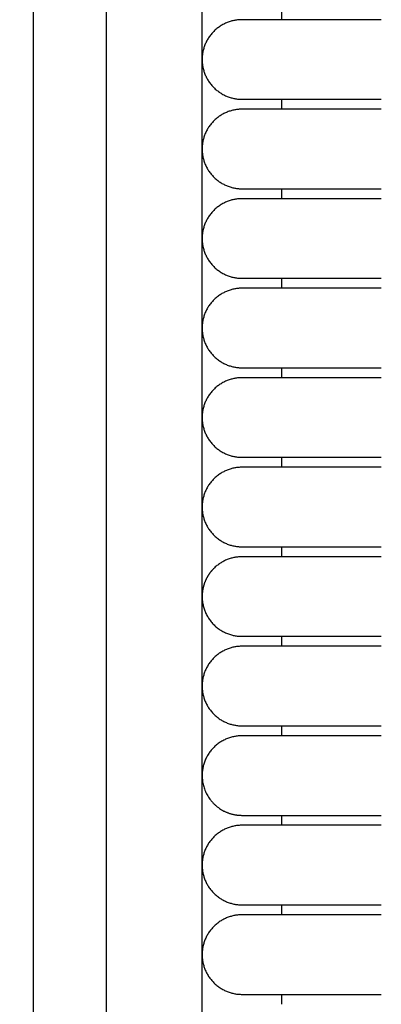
# Model space of a CAD drawing. Header units: millimetres. Extents: x -31695 to -19845, y -5614 to 7253.
# Tile 206 of 256: x -29464 to -29446, y 5067 to 5117. Entities that reach past the tile are written whole.
import ezdxf

# ---------------------------------------------------------------- set-up
doc = ezdxf.new("R2010")
doc.units = ezdxf.units.MM
doc.layers.add('2d', color=7, linetype='Continuous', true_color=0x000000)

msp = doc.modelspace()

# ---------------------------------------------------------------- linework, layer by layer
at = {"layer": '2d', "linetype": 'Continuous', "lineweight": -3}
msp.add_lwpolyline([(-29455.065, 4642.495), (-29455.065, 5407.495)], dxfattribs=at)
for points, knots in [([(-29460.52, 4624.902), (-29460.437, 4626.341), (-29460.368, 4627.78), (-29460.309, 4629.221), (-29460.245, 4630.779), (-29460.193, 4632.338), (-29460.149, 4633.897), (-29460.103, 4635.575), (-29460.065, 4637.252), (-29460.035, 4638.931), (-29460.001, 4640.756), (-29459.976, 4642.581), (-29459.956, 4644.407), (-29459.935, 4646.353), (-29459.92, 4648.299), (-29459.908, 4650.245), (-29459.896, 4652.277), (-29459.889, 4654.31), (-29459.884, 4656.342), (-29459.878, 4658.489), (-29459.876, 4660.636), (-29459.874, 4662.783), (-29459.872, 4666.01), (-29459.872, 4669.236), (-29459.872, 4672.463), (-29459.873, 4682.95), (-29459.873, 4693.438), (-29459.873, 4703.926), (-29459.873, 4715.826), (-29459.873, 4727.727), (-29459.873, 4739.627), (-29459.873, 4752.869), (-29459.873, 4766.11), (-29459.873, 4779.351), (-29459.873, 4793.947), (-29459.873, 4808.544), (-29459.873, 4823.14), (-29459.873, 4854.606), (-29459.873, 4886.071), (-29459.873, 4917.536), (-29459.873, 4950.544), (-29459.873, 4983.553), (-29459.873, 5016.561), (-29459.873, 5049.57), (-29459.873, 5082.578), (-29459.873, 5115.586), (-29459.873, 5131.318), (-29459.873, 5147.051), (-29459.873, 5162.784), (-29459.873, 5178.517), (-29459.873, 5194.251), (-29459.873, 5209.983), (-29459.873, 5217.281), (-29459.873, 5224.579), (-29459.873, 5231.877), (-29459.873, 5239.175), (-29459.873, 5246.473), (-29459.873, 5253.771), (-29459.873, 5259.091), (-29459.873, 5264.412), (-29459.873, 5269.732)], [0, 0, 0, 0, 4.32571, 4.32571, 4.32571, 9.006348, 9.006348, 9.006348, 14.041632, 14.041632, 14.041632, 19.519096, 19.519096, 19.519096, 25.35732, 25.35732, 25.35732, 31.454857, 31.454857, 31.454857, 37.895938, 37.895938, 37.895938, 47.575429, 47.575429, 47.575429, 79.038556, 79.038556, 79.038556, 114.740207, 114.740207, 114.740207, 154.464201, 154.464201, 154.464201, 198.253062, 198.253062, 198.253062, 292.648844, 292.648844, 292.648844, 391.674129, 391.674129, 391.674129, 490.698643, 490.698643, 490.698643, 537.896832, 537.896832, 537.896832, 585.096367, 585.096367, 585.096367, 606.990068, 606.990068, 606.990068, 628.884072, 628.884072, 628.884072, 644.845046, 644.845046, 644.845046, 644.845046]), ([(-29464.231, 4625.082), (-29464.148, 4626.499), (-29464.079, 4627.927), (-29464.02, 4629.346), (-29463.956, 4630.891), (-29463.904, 4632.436), (-29463.86, 4633.982), (-29463.813, 4635.649), (-29463.775, 4637.316), (-29463.744, 4638.984), (-29463.71, 4640.802), (-29463.684, 4642.619), (-29463.663, 4644.437), (-29463.641, 4646.378), (-29463.625, 4648.318), (-29463.613, 4650.259), (-29463.6, 4652.288), (-29463.592, 4654.317), (-29463.586, 4656.346), (-29463.579, 4658.491), (-29463.576, 4660.636), (-29463.574, 4662.782), (-29463.571, 4665.264), (-29463.57, 4667.746), (-29463.57, 4670.228), (-29463.569, 4670.972), (-29463.569, 4671.716), (-29463.569, 4672.46), (-29463.566, 4682.948), (-29463.563, 4693.436), (-29463.561, 4703.924), (-29463.559, 4715.824), (-29463.557, 4727.725), (-29463.555, 4739.626), (-29463.554, 4752.867), (-29463.552, 4766.109), (-29463.551, 4779.35), (-29463.55, 4793.947), (-29463.549, 4808.543), (-29463.548, 4823.14), (-29463.547, 4854.605), (-29463.546, 4886.07), (-29463.546, 4917.536), (-29463.546, 4950.544), (-29463.546, 4983.553), (-29463.546, 5016.561), (-29463.546, 5049.569), (-29463.546, 5082.578), (-29463.546, 5115.586), (-29463.546, 5131.319), (-29463.546, 5147.051), (-29463.547, 5162.784), (-29463.547, 5178.517), (-29463.548, 5194.251), (-29463.549, 5209.984), (-29463.549, 5217.282), (-29463.549, 5224.58), (-29463.55, 5231.878), (-29463.55, 5238.188), (-29463.551, 5244.497), (-29463.551, 5250.807)], [0, 0, 0, 0, 4.271346, 4.271346, 4.271346, 8.910793, 8.910793, 8.910793, 13.915218, 13.915218, 13.915218, 19.369775, 19.369775, 19.369775, 25.191998, 25.191998, 25.191998, 31.279337, 31.279337, 31.279337, 37.714779, 37.714779, 37.714779, 45.161136, 45.161136, 45.161136, 47.392834, 47.392834, 47.392834, 78.857016, 78.857016, 78.857016, 114.55941, 114.55941, 114.55941, 154.283912, 154.283912, 154.283912, 198.073133, 198.073133, 198.073133, 292.469323, 292.469323, 292.469323, 391.494727, 391.494727, 391.494727, 490.51936, 490.51936, 490.51936, 537.717708, 537.717708, 537.717708, 584.917492, 584.917492, 584.917492, 606.811354, 606.811354, 606.811354, 625.740521, 625.740521, 625.740521, 625.740521])]:
    msp.add_open_spline(points, degree=3, knots=knots, dxfattribs=at)
for points in [[(-29451.065, 5116.995), (-29451.065, 5117.245), (-29451.065, 5117.495)], [(-29451.065, 5112.495), (-29451.065, 5112.745), (-29451.065, 5112.995)], [(-29451.065, 5107.995), (-29451.065, 5108.245), (-29451.065, 5108.495)], [(-29451.065, 5103.495), (-29451.065, 5103.745), (-29451.065, 5103.995)], [(-29451.065, 5098.995), (-29451.065, 5099.245), (-29451.065, 5099.495)], [(-29451.065, 5094.495), (-29451.065, 5094.745), (-29451.065, 5094.995)], [(-29451.065, 5089.995), (-29451.065, 5090.245), (-29451.065, 5090.495)], [(-29451.065, 5085.495), (-29451.065, 5085.745), (-29451.065, 5085.996)], [(-29451.065, 5080.995), (-29451.065, 5081.245), (-29451.065, 5081.495)], [(-29451.065, 5076.496), (-29451.065, 5076.745), (-29451.065, 5076.995)], [(-29451.065, 5071.995), (-29451.065, 5072.245), (-29451.065, 5072.496)], [(-29451.065, 5067.496), (-29451.065, 5067.745), (-29451.065, 5067.995)]]:
    msp.add_open_spline(points, degree=2, dxfattribs=at)
for points, weights, knots in [([(-29453.065, 5116.995), (-29453.893, 5116.995), (-29454.479, 5116.409), (-29455.065, 5115.823), (-29455.065, 5114.995), (-29455.065, 5114.167), (-29454.479, 5113.581), (-29453.893, 5112.995), (-29453.065, 5112.995)], [1, 0.853553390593, 0.853553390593, 0.853553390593, 1, 0.853553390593, 0.853553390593, 0.853553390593, 1], [0, 0, 0, 1.656854, 1.656854, 3.313708, 3.313708, 4.970563, 4.970563, 6.627417, 6.627417, 6.627417]), ([(-29446.065, 5116.995), (-29448.964, 5116.995), (-29451.014, 5116.995), (-29453.065, 5116.995), (-29453.065, 5116.995)], [1, 0.853553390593, 0.853553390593, 0.853553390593, 1], [0, 0, 0, 5.79899, 5.79899, 11.59798, 11.59798, 11.59798]), ([(-29453.065, 5112.995), (-29453.065, 5112.995), (-29451.014, 5112.995), (-29448.964, 5112.995), (-29446.065, 5112.995)], [1, 0.853553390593, 0.853553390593, 0.853553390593, 1], [0, 0, 0, 5.79899, 5.79899, 11.59798, 11.59798, 11.59798]), ([(-29453.065, 5112.495), (-29455.065, 5112.495), (-29455.065, 5110.495), (-29455.065, 5108.495), (-29453.065, 5108.495)], [1, 0.707106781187, 1, 0.707106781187, 1], [6.283185, 6.283185, 6.283185, 9.424778, 9.424778, 12.566371, 12.566371, 12.566371]), ([(-29446.065, 5112.495), (-29448.964, 5112.495), (-29451.014, 5112.495), (-29453.065, 5112.495), (-29453.065, 5112.495)], [1, 0.853553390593, 0.853553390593, 0.853553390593, 1], [0, 0, 0, 5.79899, 5.79899, 11.59798, 11.59798, 11.59798]), ([(-29453.065, 5108.495), (-29453.065, 5108.495), (-29451.014, 5108.495), (-29448.964, 5108.495), (-29446.065, 5108.495)], [1, 0.853553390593, 0.853553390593, 0.853553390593, 1], [0, 0, 0, 5.79899, 5.79899, 11.59798, 11.59798, 11.59798]), ([(-29453.065, 5107.995), (-29453.893, 5107.995), (-29454.479, 5107.409), (-29455.065, 5106.823), (-29455.065, 5105.995), (-29455.065, 5105.167), (-29454.479, 5104.581), (-29453.893, 5103.995), (-29453.065, 5103.995)], [1, 0.853553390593, 0.853553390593, 0.853553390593, 1, 0.853553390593, 0.853553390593, 0.853553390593, 1], [0, 0, 0, 1.656854, 1.656854, 3.313708, 3.313708, 4.970563, 4.970563, 6.627417, 6.627417, 6.627417]), ([(-29446.065, 5107.995), (-29448.964, 5107.995), (-29451.014, 5107.995), (-29453.065, 5107.995), (-29453.065, 5107.995)], [1, 0.853553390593, 0.853553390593, 0.853553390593, 1], [0, 0, 0, 5.79899, 5.79899, 11.59798, 11.59798, 11.59798]), ([(-29453.065, 5103.995), (-29453.065, 5103.995), (-29451.014, 5103.995), (-29448.964, 5103.995), (-29446.065, 5103.995)], [1, 0.853553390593, 0.853553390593, 0.853553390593, 1], [0, 0, 0, 5.79899, 5.79899, 11.59798, 11.59798, 11.59798]), ([(-29453.065, 5103.495), (-29453.893, 5103.495), (-29454.479, 5102.909), (-29455.065, 5102.323), (-29455.065, 5101.495), (-29455.065, 5100.667), (-29454.479, 5100.081), (-29453.893, 5099.495), (-29453.065, 5099.495)], [1, 0.853553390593, 0.853553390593, 0.853553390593, 1, 0.853553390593, 0.853553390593, 0.853553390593, 1], [0, 0, 0, 1.656854, 1.656854, 3.313708, 3.313708, 4.970563, 4.970563, 6.627417, 6.627417, 6.627417]), ([(-29446.065, 5103.495), (-29448.964, 5103.495), (-29451.014, 5103.495), (-29453.065, 5103.495), (-29453.065, 5103.495)], [1, 0.853553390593, 0.853553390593, 0.853553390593, 1], [0, 0, 0, 5.79899, 5.79899, 11.59798, 11.59798, 11.59798]), ([(-29453.065, 5099.495), (-29453.065, 5099.495), (-29451.014, 5099.495), (-29448.964, 5099.495), (-29446.065, 5099.495)], [1, 0.853553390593, 0.853553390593, 0.853553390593, 1], [0, 0, 0, 5.79899, 5.79899, 11.59798, 11.59798, 11.59798]), ([(-29453.065, 5098.995), (-29455.065, 5098.995), (-29455.065, 5096.995), (-29455.065, 5094.995), (-29453.065, 5094.995)], [1, 0.707106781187, 1, 0.707106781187, 1], [6.283185, 6.283185, 6.283185, 9.424778, 9.424778, 12.566371, 12.566371, 12.566371]), ([(-29446.065, 5098.995), (-29448.964, 5098.995), (-29451.014, 5098.995), (-29453.065, 5098.995), (-29453.065, 5098.995)], [1, 0.853553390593, 0.853553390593, 0.853553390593, 1], [0, 0, 0, 5.79899, 5.79899, 11.59798, 11.59798, 11.59798]), ([(-29453.065, 5094.995), (-29453.065, 5094.995), (-29451.014, 5094.995), (-29448.964, 5094.995), (-29446.065, 5094.995)], [1, 0.853553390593, 0.853553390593, 0.853553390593, 1], [0, 0, 0, 5.79899, 5.79899, 11.59798, 11.59798, 11.59798]), ([(-29453.065, 5094.495), (-29453.893, 5094.495), (-29454.479, 5093.909), (-29455.065, 5093.323), (-29455.065, 5092.495), (-29455.065, 5091.667), (-29454.479, 5091.081), (-29453.893, 5090.495), (-29453.065, 5090.495)], [1, 0.853553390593, 0.853553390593, 0.853553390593, 1, 0.853553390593, 0.853553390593, 0.853553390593, 1], [0, 0, 0, 1.656854, 1.656854, 3.313708, 3.313708, 4.970563, 4.970563, 6.627417, 6.627417, 6.627417]), ([(-29446.065, 5094.495), (-29448.964, 5094.495), (-29451.014, 5094.495), (-29453.065, 5094.495), (-29453.065, 5094.495)], [1, 0.853553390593, 0.853553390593, 0.853553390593, 1], [0, 0, 0, 5.79899, 5.79899, 11.59798, 11.59798, 11.59798]), ([(-29453.065, 5090.495), (-29453.065, 5090.495), (-29451.014, 5090.495), (-29448.964, 5090.495), (-29446.065, 5090.495)], [1, 0.853553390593, 0.853553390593, 0.853553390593, 1], [0, 0, 0, 5.79899, 5.79899, 11.59798, 11.59798, 11.59798]), ([(-29453.065, 5089.995), (-29453.893, 5089.995), (-29454.479, 5089.409), (-29454.703, 5089.185), (-29454.847, 5088.903)], [1, 0.853553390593, 0.853553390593, 0.853553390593, 0.874965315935], [0, 0, 0, 1.656854, 1.656854, 2.290392, 2.290392, 2.290392]), ([(-29446.065, 5089.995), (-29448.964, 5089.995), (-29451.014, 5089.995), (-29453.065, 5089.995), (-29453.065, 5089.995)], [1, 0.853553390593, 0.853553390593, 0.853553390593, 1], [0, 0, 0, 5.79899, 5.79899, 11.59798, 11.59798, 11.59798]), ([(-29454.847, 5088.903), (-29455.065, 5088.475), (-29455.065, 5087.995), (-29455.065, 5085.995), (-29453.065, 5085.995)], [0.874965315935, 0.909550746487, 1, 0.707106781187, 1], [14.737798, 14.737798, 14.737798, 15.707963, 15.707963, 18.849556, 18.849556, 18.849556]), ([(-29453.065, 5085.995), (-29453.065, 5085.995), (-29451.014, 5085.995), (-29448.964, 5085.995), (-29446.065, 5085.995)], [1, 0.853553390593, 0.853553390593, 0.853553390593, 1], [0, 0, 0, 5.79899, 5.79899, 11.59798, 11.59798, 11.59798]), ([(-29453.065, 5085.495), (-29455.065, 5085.495), (-29455.065, 5083.495), (-29455.065, 5081.495), (-29453.065, 5081.495)], [1, 0.707106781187, 1, 0.707106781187, 1], [6.283185, 6.283185, 6.283185, 9.424778, 9.424778, 12.566371, 12.566371, 12.566371]), ([(-29446.065, 5085.495), (-29448.964, 5085.495), (-29451.014, 5085.495), (-29453.065, 5085.495), (-29453.065, 5085.495)], [1, 0.853553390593, 0.853553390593, 0.853553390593, 1], [0, 0, 0, 5.79899, 5.79899, 11.59798, 11.59798, 11.59798]), ([(-29453.065, 5081.495), (-29453.065, 5081.495), (-29451.014, 5081.495), (-29448.964, 5081.495), (-29446.065, 5081.495)], [1, 0.853553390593, 0.853553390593, 0.853553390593, 1], [0, 0, 0, 5.79899, 5.79899, 11.59798, 11.59798, 11.59798]), ([(-29453.065, 5080.995), (-29455.065, 5080.995), (-29455.065, 5078.995), (-29455.065, 5077.769), (-29453.973, 5077.213)], [1, 0.707106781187, 1, 0.797556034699, 0.874965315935], [12.566371, 12.566371, 12.566371, 15.707963, 15.707963, 17.879391, 17.879391, 17.879391]), ([(-29446.065, 5080.995), (-29448.964, 5080.995), (-29451.014, 5080.995), (-29453.065, 5080.995), (-29453.065, 5080.995)], [1, 0.853553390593, 0.853553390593, 0.853553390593, 1], [0, 0, 0, 5.79899, 5.79899, 11.59798, 11.59798, 11.59798]), ([(-29453.065, 5076.995), (-29453.065, 5076.995), (-29451.014, 5076.995), (-29448.964, 5076.995), (-29446.065, 5076.995)], [1, 0.853553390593, 0.853553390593, 0.853553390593, 1], [0, 0, 0, 5.79899, 5.79899, 11.59798, 11.59798, 11.59798]), ([(-29453.065, 5076.495), (-29453.893, 5076.495), (-29454.479, 5075.909), (-29455.065, 5075.323), (-29455.065, 5074.495), (-29455.065, 5073.667), (-29454.479, 5073.081), (-29453.893, 5072.495), (-29453.065, 5072.495)], [1, 0.853553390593, 0.853553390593, 0.853553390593, 1, 0.853553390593, 0.853553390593, 0.853553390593, 1], [0, 0, 0, 1.656854, 1.656854, 3.313708, 3.313708, 4.970563, 4.970563, 6.627417, 6.627417, 6.627417]), ([(-29446.065, 5076.495), (-29448.964, 5076.495), (-29451.014, 5076.495), (-29453.065, 5076.495), (-29453.065, 5076.495)], [1, 0.853553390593, 0.853553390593, 0.853553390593, 1], [0, 0, 0, 5.79899, 5.79899, 11.59798, 11.59798, 11.59798]), ([(-29453.065, 5072.495), (-29453.065, 5072.495), (-29451.014, 5072.495), (-29448.964, 5072.495), (-29446.065, 5072.495)], [1, 0.853553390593, 0.853553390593, 0.853553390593, 1], [0, 0, 0, 5.79899, 5.79899, 11.59798, 11.59798, 11.59798]), ([(-29453.065, 5071.995), (-29455.065, 5071.995), (-29455.065, 5069.995), (-29455.065, 5067.995), (-29453.065, 5067.995)], [1, 0.707106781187, 1, 0.707106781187, 1], [6.283185, 6.283185, 6.283185, 9.424778, 9.424778, 12.566371, 12.566371, 12.566371]), ([(-29446.065, 5071.995), (-29448.964, 5071.995), (-29451.014, 5071.995), (-29453.065, 5071.995), (-29453.065, 5071.995)], [1, 0.853553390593, 0.853553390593, 0.853553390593, 1], [0, 0, 0, 5.79899, 5.79899, 11.59798, 11.59798, 11.59798]), ([(-29453.065, 5067.995), (-29453.065, 5067.995), (-29451.014, 5067.995), (-29448.964, 5067.995), (-29446.065, 5067.995)], [1, 0.853553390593, 0.853553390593, 0.853553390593, 1], [0, 0, 0, 5.79899, 5.79899, 11.59798, 11.59798, 11.59798])]:
    msp.add_rational_spline(points, weights, degree=2, knots=knots, dxfattribs=at)
msp.add_rational_spline([(-29453.973, 5077.213), (-29453.545, 5076.995), (-29453.065, 5076.995)], [0.874965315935, 0.909550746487, 1], degree=2, dxfattribs=at)

doc.saveas('drawing.dxf')
